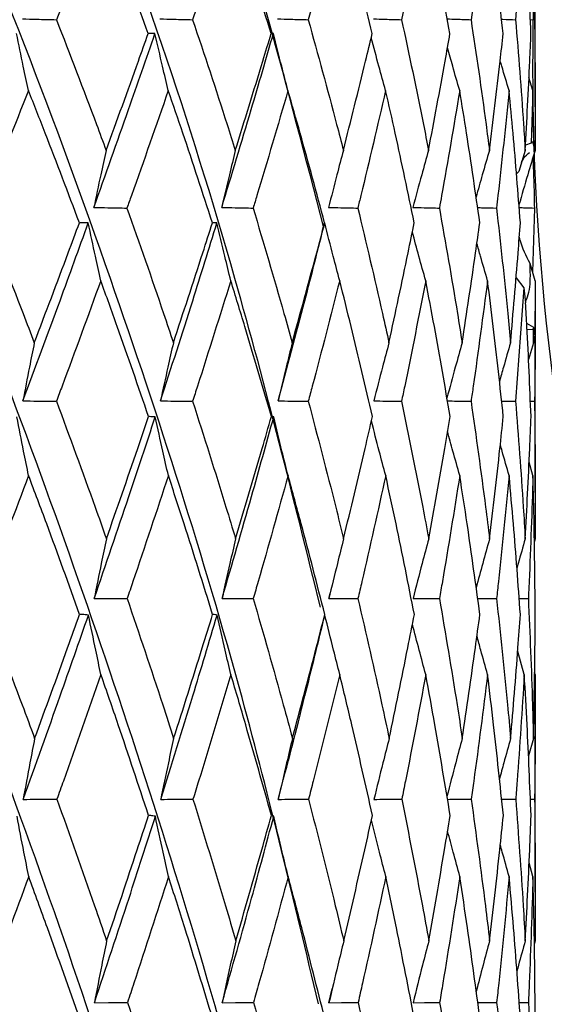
# Model space of a CAD drawing. Header units: millimetres. Extents: x 68 to 95, y 77 to 193.
# Tile 14 of 23: x 76.274 to 76.777, y 98.458 to 99.401. Entities that reach past the tile are written whole.
import ezdxf

# ---------------------------------------------------------------- set-up
doc = ezdxf.new("R2010")
doc.units = ezdxf.units.MM

msp = doc.modelspace()

# ---------------------------------------------------------------- linework, layer by layer
at = {"color": 7, "linetype": 'Continuous', "lineweight": 25}
for p, q in [((76.35156, 99.51052), (76.30913, 99.40107)), ((76.47614, 99.51052), (76.4396, 99.40107)), ((76.58049, 99.51052), (76.55042, 99.40107)), ((76.66296, 99.51052), (76.63982, 99.40107)), ((76.72225, 99.51052), (76.70641, 99.40107)), ((76.75742, 99.51052), (76.74913, 99.40107)), ((76.76791, 99.51052), (76.76732, 99.40107)), ((76.76799, 99.31765), (76.76799, 99.48316)), ((76.76322, 99.40125), (76.76732, 99.40107)), ((76.76577, 99.33311), (76.76195, 99.34574)), ((76.76577, 99.33311), (76.76407, 99.28288)), ((76.76707, 99.27862), (76.76577, 99.33311)), ((76.76407, 99.28288), (76.75855, 99.28095)), ((76.75828, 99.27582), (76.75225, 99.25578)), ((76.75225, 99.25578), (76.74987, 99.25347)), ((76.7671, 99.22059), (76.76543, 99.15935)), ((76.76791, 99.15099), (76.76296, 99.16764)), ((76.74951, 99.15378), (76.757, 99.14419)), ((76.757, 99.14419), (76.74914, 99.03553)), ((76.757, 99.14419), (76.75871, 99.12971)), ((76.76799, 98.94825), (76.76799, 99.12199)), ((76.76652, 99.10628), (76.75981, 99.11005)), ((76.75966, 99.10423), (76.76582, 99.10448)), ((76.76582, 99.10448), (76.76652, 99.10628)), ((76.76582, 99.10448), (76.76616, 99.09164)), ((76.76616, 99.09164), (76.76652, 99.10628)), ((76.76616, 99.09164), (76.76142, 99.0755)), ((76.76325, 99.03561), (76.76732, 99.03553)), ((76.76578, 98.96433), (76.76203, 98.97722)), ((76.76781, 98.9037), (76.76708, 98.90115)), ((76.57019, 98.8466), (76.57135, 98.85154)), ((76.75256, 98.84655), (76.76134, 98.84651)), ((76.56486, 98.837), (76.56486, 98.837)), ((76.75745, 98.77364), (76.75113, 98.7958)), ((76.76791, 98.77364), (76.76728, 98.77583)), ((76.76799, 98.56532), (76.76799, 98.74308)), ((76.76618, 98.7126), (76.76143, 98.69572)), ((76.76325, 98.65426), (76.76733, 98.65429)), ((76.76579, 98.58013), (76.76202, 98.59338)), ((76.76781, 98.51868), (76.76709, 98.51609)), ((76.5703, 98.45936), (76.57329, 98.47249)), ((76.75258, 98.45949), (76.76139, 98.45961))]:
    msp.add_line(p, q, dxfattribs=at)
at = {"color": 7, "linetype": 'Continuous', "lineweight": 25, "flags": 128}
for points in [[(76.33965, 99.20646), (76.33658, 99.20648), (76.33115, 99.20651)], [(76.46295, 99.20646), (76.46139, 99.20648), (76.45862, 99.20651)], [(76.56622, 99.20646), (76.56619, 99.20648), (76.56613, 99.20651)], [(76.3455, 98.45936), (76.35901, 98.45946), (76.37719, 98.45961)], [(76.46796, 98.45936), (76.48076, 98.45946), (76.498, 98.45961)], [(76.5703, 98.45936), (76.58221, 98.45946), (76.59823, 98.45961)], [(76.65093, 98.45936), (76.66174, 98.45946), (76.67629, 98.45961)], [(76.71283, 98.4594), (76.71811, 98.45946), (76.73097, 98.45961)]]:
    msp.add_lwpolyline(points, dxfattribs=at)
at = {"color": 7, "linetype": 'Continuous', "lineweight": 25}
msp.add_arc((79.05017, 99.35413), 2.28475, 172.455, 187.545, dxfattribs=at)
for points, knots in [([(76.38163, 97.92994), (76.33589, 98.06679), (76.24419, 98.34114), (76.08317, 98.74967), (75.89687, 99.17032), (75.68797, 99.58978), (75.52239, 99.86832), (75.44291, 100.00202)], [0, 0, 0, 0, 0.195137, 0.39121, 0.583638, 0.800146, 1, 1, 1, 1]), ([(76.49787, 97.92994), (76.45876, 98.06679), (76.38037, 98.34114), (76.23653, 98.74967), (76.06574, 99.17032), (75.86984, 99.58978), (75.71003, 99.86832), (75.63331, 100.00202)], [0, 0, 0, 0, 0.195137, 0.39121, 0.583638, 0.800146, 1, 1, 1, 1]), ([(76.56223, 98.05785), (76.54011, 98.15204), (76.4857, 98.38373), (76.37318, 98.74966), (76.22093, 99.17032), (76.04102, 99.58978), (75.88951, 99.86832), (75.81678, 100.00202)], [0, 0, 0, 0, 0.14302, 0.35179, 0.556678, 0.787205, 1, 1, 1, 1]), ([(76.56018, 98.45841), (76.53688, 98.5563), (76.48151, 98.7889), (76.35905, 99.17028), (76.19904, 99.58979), (76.05807, 99.86832), (75.9904, 100.00202)], [0, 0, 0, 0, 0.186759, 0.44381, 0.733029, 1, 1, 1, 1]), ([(76.5622, 98.8382), (76.53613, 98.94329), (76.47266, 99.1991), (76.34034, 99.58973), (76.21271, 99.8683), (76.15145, 100.00202)], [0, 0, 0, 0, 0.266111, 0.647733, 1, 1, 1, 1]), ([(76.56549, 99.2016), (76.53077, 99.33475), (76.46008, 99.60584), (76.35225, 99.86842), (76.29738, 100.00202)], [0, 0, 0, 0, 0.491173, 1, 1, 1, 1]), ([(76.39706, 99.38769), (76.38677, 99.41611), (76.37192, 99.45711), (76.35634, 99.49798), (76.35156, 99.51052)], [0, 0, 0, 0, 0.693078, 1, 1, 1, 1]), ([(76.51482, 99.38769), (76.50611, 99.41611), (76.49355, 99.45711), (76.48023, 99.49798), (76.47614, 99.51052)], [0, 0, 0, 0, 0.6930778, 1, 1, 1, 1]), ([(76.61173, 99.38769), (76.60475, 99.41611), (76.59468, 99.45711), (76.58382, 99.49798), (76.58049, 99.51052)], [0, 0, 0, 0, 0.6930782, 1, 1, 1, 1]), ([(76.68626, 99.38769), (76.68112, 99.41611), (76.6737, 99.45711), (76.66548, 99.49798), (76.66296, 99.51052)], [0, 0, 0, 0, 0.693078, 1, 1, 1, 1]), ([(76.73725, 99.38769), (76.73402, 99.41611), (76.72936, 99.45711), (76.72392, 99.49798), (76.72225, 99.51052)], [0, 0, 0, 0, 0.693078, 1, 1, 1, 1]), ([(76.76388, 99.38769), (76.76262, 99.41611), (76.7608, 99.45711), (76.75821, 99.49798), (76.75742, 99.51052)], [0, 0, 0, 0, 0.693078, 1, 1, 1, 1]), ([(76.27646, 99.40187), (76.28105, 99.40176), (76.29194, 99.40148), (76.30283, 99.40122), (76.30913, 99.40107)], [0, 0, 0, 0, 0.42161, 1, 1, 1, 1]), ([(76.30913, 99.40107), (76.32206, 99.36767), (76.33821, 99.32598), (76.35363, 99.28415), (76.35669, 99.27582)], [0, 0, 0, 0, 0.800963, 1, 1, 1, 1]), ([(76.40835, 99.40187), (76.41274, 99.40176), (76.42316, 99.40148), (76.43358, 99.40122), (76.4396, 99.40107)], [0, 0, 0, 0, 0.42161, 1, 1, 1, 1]), ([(76.4396, 99.40107), (76.45078, 99.36767), (76.46472, 99.32598), (76.47791, 99.28415), (76.48054, 99.27582)], [0, 0, 0, 0, 0.800961, 1, 1, 1, 1]), ([(76.52107, 99.40187), (76.52519, 99.40176), (76.53498, 99.40148), (76.54476, 99.40122), (76.55042, 99.40107)], [0, 0, 0, 0, 0.421609, 1, 1, 1, 1]), ([(76.55042, 99.40107), (76.55965, 99.36767), (76.57119, 99.32598), (76.58194, 99.28415), (76.58408, 99.27582)], [0, 0, 0, 0, 0.800962, 1, 1, 1, 1]), ([(76.61284, 99.40187), (76.61663, 99.40176), (76.62563, 99.40148), (76.63462, 99.40122), (76.63982, 99.40107)], [0, 0, 0, 0, 0.42161, 1, 1, 1, 1]), ([(76.63982, 99.40107), (76.64698, 99.36767), (76.65592, 99.32598), (76.66405, 99.28415), (76.66567, 99.27582)], [0, 0, 0, 0, 0.800962, 1, 1, 1, 1]), ([(76.68364, 99.40182), (76.68657, 99.40172), (76.69416, 99.40147), (76.70175, 99.40122), (76.70641, 99.40107)], [0, 0, 0, 0, 0.385733, 1, 1, 1, 1]), ([(76.70641, 99.40107), (76.71138, 99.36767), (76.71757, 99.32598), (76.72297, 99.28415), (76.72405, 99.27582)], [0, 0, 0, 0, 0.800962, 1, 1, 1, 1]), ([(76.73561, 99.40158), (76.73607, 99.40156), (76.74057, 99.40139), (76.74508, 99.40122), (76.74913, 99.40107)], [0, 0, 0, 0, 0.101554, 1, 1, 1, 1]), ([(76.74913, 99.40107), (76.75183, 99.36767), (76.75518, 99.32598), (76.75776, 99.28415), (76.75828, 99.27582)], [0, 0, 0, 0, 0.800961, 1, 1, 1, 1]), ([(76.76732, 99.40107), (76.76769, 99.36767), (76.76816, 99.32598), (76.76788, 99.28415), (76.76782, 99.27582)], [0, 0, 0, 0, 0.800962, 1, 1, 1, 1]), ([(76.28231, 99.33311), (76.28066, 99.34089), (76.2768, 99.35911), (76.27308, 99.37739), (76.27094, 99.38787)], [0, 0, 0, 0, 0.426911, 1, 1, 1, 1]), ([(76.34494, 99.2212), (76.35612, 99.25252), (76.37599, 99.30819), (76.39516, 99.36362), (76.40354, 99.38787)], [0, 0, 0, 0, 0.562672, 1, 1, 1, 1]), ([(76.35669, 99.27582), (76.36709, 99.30439), (76.38067, 99.34173), (76.39394, 99.37895), (76.39706, 99.38769)], [0, 0, 0, 0, 0.765244, 1, 1, 1, 1]), ([(76.40354, 99.38787), (76.40277, 99.38784), (76.40061, 99.38778), (76.39845, 99.38772), (76.39706, 99.38769)], [0, 0, 0, 0, 0.357463, 1, 1, 1, 1]), ([(76.41629, 99.33311), (76.41444, 99.34089), (76.41012, 99.35911), (76.40593, 99.37739), (76.40354, 99.38787)], [0, 0, 0, 0, 0.426911, 1, 1, 1, 1]), ([(76.46748, 99.2212), (76.477, 99.25252), (76.49393, 99.30819), (76.51001, 99.36362), (76.51704, 99.38787)], [0, 0, 0, 0, 0.562672, 1, 1, 1, 1]), ([(76.48054, 99.27582), (76.4894, 99.30439), (76.50098, 99.34173), (76.51219, 99.37895), (76.51482, 99.38769)], [0, 0, 0, 0, 0.765243, 1, 1, 1, 1]), ([(76.51704, 99.38787), (76.51678, 99.38784), (76.51604, 99.38778), (76.51529, 99.38772), (76.51482, 99.38769)], [0, 0, 0, 0, 0.3574689, 1, 1, 1, 1]), ([(76.53098, 99.33311), (76.52896, 99.34089), (76.52423, 99.35911), (76.51966, 99.37739), (76.51704, 99.38787)], [0, 0, 0, 0, 0.42691, 1, 1, 1, 1]), ([(76.58408, 99.27582), (76.59127, 99.30439), (76.60066, 99.34173), (76.60962, 99.37895), (76.61173, 99.38769)], [0, 0, 0, 0, 0.765244, 1, 1, 1, 1]), ([(76.62457, 99.33311), (76.62241, 99.34089), (76.61773, 99.35775), (76.61321, 99.37465), (76.61078, 99.38376)], [0, 0, 0, 0, 0.461497, 1, 1, 1, 1]), ([(76.66567, 99.27582), (76.67108, 99.30439), (76.67815, 99.34173), (76.68472, 99.37895), (76.68626, 99.38769)], [0, 0, 0, 0, 0.765245, 1, 1, 1, 1]), ([(76.72405, 99.27582), (76.72759, 99.30439), (76.73221, 99.34173), (76.73629, 99.37895), (76.73725, 99.38769)], [0, 0, 0, 0, 0.765244, 1, 1, 1, 1]), ([(76.75828, 99.27582), (76.75989, 99.30439), (76.76199, 99.34173), (76.76352, 99.37895), (76.76388, 99.38769)], [0, 0, 0, 0, 0.765245, 1, 1, 1, 1]), ([(76.69558, 99.33311), (76.69331, 99.34089), (76.68934, 99.35453), (76.6855, 99.3682), (76.68385, 99.37408)], [0, 0, 0, 0, 0.570411, 1, 1, 1, 1]), ([(76.7429, 99.33311), (76.74055, 99.34089), (76.73768, 99.35043), (76.73489, 99.36001), (76.73438, 99.36178)], [0, 0, 0, 0, 0.814645, 1, 1, 1, 1]), ([(76.28231, 99.33311), (76.26894, 99.29964), (76.25399, 99.26216), (76.23877, 99.22459), (76.23715, 99.22059)], [0, 0, 0, 0, 0.893387, 1, 1, 1, 1]), ([(76.33115, 99.20651), (76.32034, 99.2351), (76.30437, 99.27736), (76.2877, 99.31949), (76.28231, 99.33311)], [0, 0, 0, 0, 0.676587, 1, 1, 1, 1]), ([(76.41629, 99.33311), (76.40461, 99.29964), (76.39153, 99.26216), (76.37813, 99.22459), (76.3767, 99.22059)], [0, 0, 0, 0, 0.893387, 1, 1, 1, 1]), ([(76.45862, 99.20651), (76.44929, 99.2351), (76.43551, 99.27736), (76.42099, 99.31949), (76.41629, 99.33311)], [0, 0, 0, 0, 0.676586, 1, 1, 1, 1]), ([(76.53098, 99.33311), (76.52116, 99.29964), (76.51018, 99.26216), (76.49879, 99.22459), (76.49758, 99.22059)], [0, 0, 0, 0, 0.893388, 1, 1, 1, 1]), ([(76.56613, 99.20651), (76.55843, 99.2351), (76.54706, 99.27736), (76.53491, 99.31949), (76.53098, 99.33311)], [0, 0, 0, 0, 0.676587, 1, 1, 1, 1]), ([(76.62457, 99.33311), (76.61677, 99.29964), (76.60805, 99.26216), (76.59887, 99.22459), (76.59789, 99.22059)], [0, 0, 0, 0, 0.893386, 1, 1, 1, 1]), ([(76.65199, 99.20651), (76.64604, 99.2351), (76.63725, 99.27736), (76.62767, 99.31949), (76.62457, 99.33311)], [0, 0, 0, 0, 0.676586, 1, 1, 1, 1]), ([(76.69558, 99.33311), (76.68993, 99.29964), (76.6836, 99.26216), (76.67677, 99.22459), (76.67604, 99.22059)], [0, 0, 0, 0, 0.893388, 1, 1, 1, 1]), ([(76.71484, 99.20651), (76.71073, 99.2351), (76.70466, 99.27736), (76.6978, 99.31949), (76.69558, 99.33311)], [0, 0, 0, 0, 0.676587, 1, 1, 1, 1]), ([(76.7429, 99.33311), (76.73948, 99.29964), (76.73565, 99.26216), (76.73127, 99.22459), (76.73081, 99.22059)], [0, 0, 0, 0, 0.893388, 1, 1, 1, 1]), ([(76.75369, 99.20651), (76.75149, 99.2351), (76.74824, 99.27736), (76.7442, 99.31949), (76.7429, 99.33311)], [0, 0, 0, 0, 0.676586, 1, 1, 1, 1]), ([(76.76707, 99.27862), (76.76644, 99.28168), (76.76565, 99.28549), (76.76433, 99.28332), (76.76407, 99.28288)], [0, 0, 0, 0, 0.80115, 1, 1, 1, 1]), ([(76.35669, 99.27582), (76.35498, 99.26804), (76.35096, 99.24987), (76.34713, 99.23163), (76.34494, 99.2212)], [0, 0, 0, 0, 0.428087, 1, 1, 1, 1]), ([(76.48054, 99.27582), (76.47863, 99.26804), (76.47417, 99.24987), (76.46991, 99.23163), (76.46748, 99.2212)], [0, 0, 0, 0, 0.428087, 1, 1, 1, 1]), ([(76.58408, 99.27582), (76.582, 99.26804), (76.57717, 99.24987), (76.57255, 99.23163), (76.56991, 99.2212)], [0, 0, 0, 0, 0.428088, 1, 1, 1, 1]), ([(76.66567, 99.27582), (76.66348, 99.26804), (76.65834, 99.24987), (76.65343, 99.23163), (76.65063, 99.2212)], [0, 0, 0, 0, 0.428087, 1, 1, 1, 1]), ([(76.72405, 99.27582), (76.72175, 99.26804), (76.71737, 99.2532), (76.71318, 99.23829), (76.71119, 99.23119)], [0, 0, 0, 0, 0.52384, 1, 1, 1, 1]), ([(76.76782, 99.27582), (76.76545, 99.26804), (76.76015, 99.25068), (76.75509, 99.23325), (76.7523, 99.22363)], [0, 0, 0, 0, 0.448009, 1, 1, 1, 1]), ([(76.75473, 99.26403), (76.7554, 99.26547), (76.75748, 99.26997), (76.7605, 99.27236), (76.76255, 99.27399)], [0, 0, 0, 0, 0.318599, 1, 1, 1, 1]), ([(76.76577, 99.26904), (76.76618, 99.2569), (76.76673, 99.24077), (76.76703, 99.22459), (76.7671, 99.22059)], [0, 0, 0, 0, 0.752372, 1, 1, 1, 1]), ([(76.23715, 99.22059), (76.2506, 99.18698), (76.2678, 99.14405), (76.28433, 99.101), (76.28792, 99.09164)], [0, 0, 0, 0, 0.782572, 1, 1, 1, 1]), ([(76.34494, 99.2212), (76.34945, 99.22111), (76.36003, 99.2209), (76.37061, 99.2207), (76.3767, 99.22059)], [0, 0, 0, 0, 0.425275, 1, 1, 1, 1]), ([(76.3767, 99.22059), (76.38853, 99.18698), (76.40365, 99.14405), (76.41805, 99.101), (76.42118, 99.09164)], [0, 0, 0, 0, 0.782571, 1, 1, 1, 1]), ([(76.46748, 99.2212), (76.47174, 99.22111), (76.48178, 99.2209), (76.49181, 99.2207), (76.49758, 99.22059)], [0, 0, 0, 0, 0.425273, 1, 1, 1, 1]), ([(76.49758, 99.22059), (76.5076, 99.18698), (76.5204, 99.14405), (76.53245, 99.101), (76.53508, 99.09164)], [0, 0, 0, 0, 0.782571, 1, 1, 1, 1]), ([(76.56991, 99.2212), (76.57387, 99.22111), (76.5832, 99.2209), (76.59253, 99.2207), (76.59789, 99.22059)], [0, 0, 0, 0, 0.425276, 1, 1, 1, 1]), ([(76.59789, 99.22059), (76.60594, 99.18698), (76.61622, 99.14405), (76.62573, 99.101), (76.6278, 99.09164)], [0, 0, 0, 0, 0.782572, 1, 1, 1, 1]), ([(76.65063, 99.2212), (76.65423, 99.22111), (76.6627, 99.2209), (76.67117, 99.2207), (76.67604, 99.22059)], [0, 0, 0, 0, 0.425278, 1, 1, 1, 1]), ([(76.67604, 99.22059), (76.68199, 99.18698), (76.6896, 99.14405), (76.69642, 99.101), (76.6979, 99.09164)], [0, 0, 0, 0, 0.782571, 1, 1, 1, 1]), ([(76.71268, 99.22108), (76.71442, 99.22103), (76.72046, 99.22086), (76.72651, 99.2207), (76.73081, 99.22059)], [0, 0, 0, 0, 0.288008, 1, 1, 1, 1]), ([(76.73081, 99.22059), (76.73457, 99.18698), (76.73937, 99.14405), (76.74339, 99.101), (76.74426, 99.09164)], [0, 0, 0, 0, 0.782572, 1, 1, 1, 1]), ([(76.7525, 99.22116), (76.75439, 99.22109), (76.75926, 99.22088), (76.76413, 99.2207), (76.7671, 99.22059)], [0, 0, 0, 0, 0.389364, 1, 1, 1, 1]), ([(76.27698, 99.03589), (76.28891, 99.0679), (76.31012, 99.12486), (76.33066, 99.18161), (76.33965, 99.20646)], [0, 0, 0, 0, 0.562121, 1, 1, 1, 1]), ([(76.28792, 99.09164), (76.29882, 99.12037), (76.31336, 99.1587), (76.32758, 99.19693), (76.33115, 99.20651)], [0, 0, 0, 0, 0.7495, 1, 1, 1, 1]), ([(76.35163, 99.15099), (76.34991, 99.15878), (76.34585, 99.17725), (76.34192, 99.19576), (76.33965, 99.20646)], [0, 0, 0, 0, 0.422103, 1, 1, 1, 1]), ([(76.40884, 99.03589), (76.4192, 99.0679), (76.43763, 99.12486), (76.45524, 99.18161), (76.46295, 99.20646)], [0, 0, 0, 0, 0.562121, 1, 1, 1, 1]), ([(76.42118, 99.09164), (76.43065, 99.12037), (76.44329, 99.1587), (76.45555, 99.19693), (76.45862, 99.20651)], [0, 0, 0, 0, 0.749501, 1, 1, 1, 1]), ([(76.47621, 99.15099), (76.47431, 99.15878), (76.46981, 99.17725), (76.46546, 99.19576), (76.46295, 99.20646)], [0, 0, 0, 0, 0.422103, 1, 1, 1, 1]), ([(76.52153, 99.03589), (76.53016, 99.0679), (76.54552, 99.12486), (76.55991, 99.18161), (76.56622, 99.20646)], [0, 0, 0, 0, 0.5621212, 1, 1, 1, 1]), ([(76.53508, 99.09164), (76.54297, 99.12037), (76.5535, 99.1587), (76.5636, 99.19693), (76.56613, 99.20651)], [0, 0, 0, 0, 0.7495, 1, 1, 1, 1]), ([(76.58054, 99.15099), (76.57849, 99.15878), (76.57363, 99.17725), (76.56893, 99.19576), (76.56622, 99.20646)], [0, 0, 0, 0, 0.422103, 1, 1, 1, 1]), ([(76.6278, 99.09164), (76.634, 99.12037), (76.64226, 99.1587), (76.65004, 99.19693), (76.65199, 99.20651)], [0, 0, 0, 0, 0.7495, 1, 1, 1, 1]), ([(76.6979, 99.09164), (76.7023, 99.12037), (76.70816, 99.1587), (76.7135, 99.19693), (76.71484, 99.20651)], [0, 0, 0, 0, 0.749501, 1, 1, 1, 1]), ([(76.74426, 99.09164), (76.74679, 99.12037), (76.75017, 99.1587), (76.75298, 99.19693), (76.75369, 99.20651)], [0, 0, 0, 0, 0.749501, 1, 1, 1, 1]), ([(76.663, 99.15099), (76.66083, 99.15878), (76.65648, 99.17434), (76.65229, 99.18995), (76.6502, 99.19774)], [0, 0, 0, 0, 0.500819, 1, 1, 1, 1]), ([(76.76296, 99.16764), (76.75926, 99.17477), (76.75507, 99.18286), (76.75293, 99.19194), (76.75268, 99.19302)], [0, 0, 0, 0, 0.881161, 1, 1, 1, 1]), ([(76.72227, 99.15099), (76.72001, 99.15878), (76.71655, 99.17068), (76.71321, 99.18261), (76.71206, 99.18673)], [0, 0, 0, 0, 0.654884, 1, 1, 1, 1]), ([(76.75852, 99.13129), (76.75894, 99.13204), (76.76194, 99.13741), (76.76365, 99.15017), (76.76315, 99.16287), (76.76296, 99.16764)], [0, 0, 0, 0, 0.092137, 0.658443, 1, 1, 1, 1]), ([(76.35163, 99.15099), (76.33933, 99.11732), (76.32528, 99.07887), (76.31093, 99.04033), (76.30914, 99.03553)], [0, 0, 0, 0, 0.87561, 1, 1, 1, 1]), ([(76.39743, 99.02087), (76.38754, 99.04962), (76.3726, 99.09304), (76.35693, 99.13635), (76.35163, 99.15099)], [0, 0, 0, 0, 0.661938, 1, 1, 1, 1]), ([(76.47621, 99.15099), (76.46565, 99.11732), (76.45359, 99.07887), (76.44116, 99.04033), (76.43962, 99.03553)], [0, 0, 0, 0, 0.87561, 1, 1, 1, 1]), ([(76.51513, 99.02087), (76.50677, 99.04962), (76.49413, 99.09304), (76.48073, 99.13635), (76.47621, 99.15099)], [0, 0, 0, 0, 0.661938, 1, 1, 1, 1]), ([(76.58054, 99.15099), (76.5719, 99.11732), (76.56202, 99.07887), (76.55171, 99.04033), (76.55043, 99.03553)], [0, 0, 0, 0, 0.87561, 1, 1, 1, 1]), ([(76.61198, 99.02087), (76.60527, 99.04962), (76.59515, 99.09304), (76.58423, 99.13635), (76.58054, 99.15099)], [0, 0, 0, 0, 0.661938, 1, 1, 1, 1]), ([(76.663, 99.15099), (76.6564, 99.11732), (76.64886, 99.07887), (76.64083, 99.04033), (76.63983, 99.03553)], [0, 0, 0, 0, 0.8756099, 1, 1, 1, 1]), ([(76.68645, 99.02087), (76.68151, 99.04962), (76.67405, 99.09304), (76.66579, 99.13635), (76.663, 99.15099)], [0, 0, 0, 0, 0.661937, 1, 1, 1, 1]), ([(76.72227, 99.15099), (76.71782, 99.11732), (76.71273, 99.07887), (76.70712, 99.04033), (76.70642, 99.03553)], [0, 0, 0, 0, 0.87561, 1, 1, 1, 1]), ([(76.73736, 99.02087), (76.73427, 99.04962), (76.72959, 99.09304), (76.72412, 99.13635), (76.72227, 99.15099)], [0, 0, 0, 0, 0.661938, 1, 1, 1, 1]), ([(76.76791, 99.15099), (76.76793, 99.11732), (76.76796, 99.07887), (76.76739, 99.04033), (76.76732, 99.03553)], [0, 0, 0, 0, 0.875609, 1, 1, 1, 1]), ([(76.76392, 99.02087), (76.76272, 99.04962), (76.7612, 99.08593), (76.75914, 99.12216), (76.75871, 99.12971)], [0, 0, 0, 0, 0.791589, 1, 1, 1, 1]), ([(76.28792, 99.09164), (76.28635, 99.08385), (76.28262, 99.0653), (76.27905, 99.04668), (76.27698, 99.03589)], [0, 0, 0, 0, 0.420311, 1, 1, 1, 1]), ([(76.42118, 99.09164), (76.41941, 99.08385), (76.4152, 99.0653), (76.41117, 99.04668), (76.40884, 99.03589)], [0, 0, 0, 0, 0.420312, 1, 1, 1, 1]), ([(76.53508, 99.09164), (76.53313, 99.08385), (76.52851, 99.0653), (76.52409, 99.04668), (76.52153, 99.03589)], [0, 0, 0, 0, 0.420312, 1, 1, 1, 1]), ([(76.6278, 99.09164), (76.62572, 99.08385), (76.62076, 99.0653), (76.61601, 99.04668), (76.61326, 99.03589)], [0, 0, 0, 0, 0.420312, 1, 1, 1, 1]), ([(76.6979, 99.09164), (76.69571, 99.08385), (76.69074, 99.06619), (76.68598, 99.04848), (76.68333, 99.03858)], [0, 0, 0, 0, 0.441629, 1, 1, 1, 1]), ([(76.74426, 99.09164), (76.74199, 99.08385), (76.73837, 99.07144), (76.73491, 99.05899), (76.73362, 99.05437)], [0, 0, 0, 0, 0.628333, 1, 1, 1, 1]), ([(76.27698, 99.03589), (76.28157, 99.03583), (76.29229, 99.03571), (76.30301, 99.03559), (76.30914, 99.03553)], [0, 0, 0, 0, 0.428268, 1, 1, 1, 1]), ([(76.30914, 99.03553), (76.32161, 99.00177), (76.33784, 98.95786), (76.3534, 98.91387), (76.35699, 98.9037)], [0, 0, 0, 0, 0.768738, 1, 1, 1, 1]), ([(76.40884, 99.03589), (76.41323, 99.03583), (76.42349, 99.03571), (76.43375, 99.03559), (76.43962, 99.03553)], [0, 0, 0, 0, 0.42827, 1, 1, 1, 1]), ([(76.43962, 99.03553), (76.45039, 99.00177), (76.46441, 98.95786), (76.47772, 98.91387), (76.48079, 98.9037)], [0, 0, 0, 0, 0.768738, 1, 1, 1, 1]), ([(76.52153, 99.03589), (76.52565, 99.03583), (76.53529, 99.03571), (76.54492, 99.03559), (76.55043, 99.03553)], [0, 0, 0, 0, 0.428272, 1, 1, 1, 1]), ([(76.55043, 99.03553), (76.55934, 99.00177), (76.57093, 98.95786), (76.58177, 98.91387), (76.58428, 98.9037)], [0, 0, 0, 0, 0.768738, 1, 1, 1, 1]), ([(76.61326, 99.03589), (76.61706, 99.03583), (76.62591, 99.03571), (76.63477, 99.03559), (76.63983, 99.03553)], [0, 0, 0, 0, 0.4282708, 1, 1, 1, 1]), ([(76.63983, 99.03553), (76.64674, 99.00177), (76.65572, 98.95786), (76.66393, 98.91387), (76.66583, 98.9037)], [0, 0, 0, 0, 0.768737, 1, 1, 1, 1]), ([(76.68381, 99.03587), (76.68681, 99.03582), (76.69434, 99.0357), (76.70188, 99.03559), (76.70642, 99.03553)], [0, 0, 0, 0, 0.397794, 1, 1, 1, 1]), ([(76.70642, 99.03553), (76.71121, 99.00177), (76.71744, 98.95786), (76.72289, 98.91387), (76.72415, 98.9037)], [0, 0, 0, 0, 0.768738, 1, 1, 1, 1]), ([(76.7357, 99.03576), (76.73623, 99.03575), (76.74071, 99.03566), (76.74519, 99.03559), (76.74914, 99.03553)], [0, 0, 0, 0, 0.119811, 1, 1, 1, 1]), ([(76.74914, 99.03553), (76.75174, 99.00177), (76.75512, 98.95786), (76.75772, 98.91387), (76.75833, 98.9037)], [0, 0, 0, 0, 0.768738, 1, 1, 1, 1]), ([(76.76732, 99.03553), (76.76768, 99.00177), (76.76816, 98.95786), (76.76788, 98.91387), (76.76781, 98.9037)], [0, 0, 0, 0, 0.768738, 1, 1, 1, 1]), ([(76.28242, 98.96433), (76.28084, 98.97213), (76.27703, 98.99084), (76.27336, 99.0096), (76.27122, 99.02053)], [0, 0, 0, 0, 0.417125, 1, 1, 1, 1]), ([(76.34531, 98.8466), (76.35648, 98.8792), (76.37637, 98.93725), (76.39545, 98.99515), (76.40382, 99.02053)], [0, 0, 0, 0, 0.561569, 1, 1, 1, 1]), ([(76.35699, 98.9037), (76.36705, 98.93253), (76.38069, 98.97162), (76.39396, 99.01064), (76.39743, 99.02087)], [0, 0, 0, 0, 0.7378, 1, 1, 1, 1]), ([(76.40382, 99.02053), (76.40305, 99.02058), (76.40092, 99.02069), (76.39879, 99.0208), (76.39743, 99.02087)], [0, 0, 0, 0, 0.362582, 1, 1, 1, 1]), ([(76.41639, 98.96433), (76.41461, 98.97213), (76.41034, 98.99084), (76.40622, 99.0096), (76.40382, 99.02053)], [0, 0, 0, 0, 0.417126, 1, 1, 1, 1]), ([(76.4678, 98.8466), (76.47733, 98.8792), (76.49428, 98.93725), (76.5103, 98.99515), (76.51733, 99.02053)], [0, 0, 0, 0, 0.561569, 1, 1, 1, 1]), ([(76.48079, 98.9037), (76.48937, 98.93253), (76.501, 98.97162), (76.5122, 99.01064), (76.51513, 99.02087)], [0, 0, 0, 0, 0.7378, 1, 1, 1, 1]), ([(76.51733, 99.02053), (76.51706, 99.02058), (76.51633, 99.02069), (76.5156, 99.0208), (76.51513, 99.02087)], [0, 0, 0, 0, 0.362584, 1, 1, 1, 1]), ([(76.53107, 98.96433), (76.52912, 98.97213), (76.52446, 98.99084), (76.51995, 99.0096), (76.51733, 99.02053)], [0, 0, 0, 0, 0.417126, 1, 1, 1, 1]), ([(76.58428, 98.9037), (76.59124, 98.93253), (76.60068, 98.97162), (76.60963, 99.01064), (76.61198, 99.02087)], [0, 0, 0, 0, 0.7378, 1, 1, 1, 1]), ([(76.62464, 98.96433), (76.62256, 98.97213), (76.61792, 98.98951), (76.61345, 99.00694), (76.61098, 99.01655)], [0, 0, 0, 0, 0.448952, 1, 1, 1, 1]), ([(76.66583, 98.9037), (76.67106, 98.93253), (76.67816, 98.97162), (76.68472, 99.01064), (76.68645, 99.02087)], [0, 0, 0, 0, 0.7378008, 1, 1, 1, 1]), ([(76.72415, 98.9037), (76.72757, 98.93253), (76.73221, 98.97162), (76.73629, 99.01064), (76.73736, 99.02087)], [0, 0, 0, 0, 0.7378, 1, 1, 1, 1]), ([(76.75833, 98.9037), (76.75988, 98.93253), (76.762, 98.97162), (76.76352, 99.01064), (76.76392, 99.02087)], [0, 0, 0, 0, 0.7378001, 1, 1, 1, 1]), ([(76.69563, 98.96433), (76.69344, 98.97213), (76.68951, 98.98618), (76.68571, 99.00028), (76.68402, 99.00655)], [0, 0, 0, 0, 0.5551199, 1, 1, 1, 1]), ([(76.74293, 98.96433), (76.74067, 98.97213), (76.73782, 98.98196), (76.73507, 98.99182), (76.7345, 98.99385)], [0, 0, 0, 0, 0.7934212, 1, 1, 1, 1]), ([(76.28242, 98.96433), (76.26957, 98.93048), (76.25466, 98.89124), (76.23945, 98.85192), (76.23736, 98.84651)], [0, 0, 0, 0, 0.8623794, 1, 1, 1, 1]), ([(76.33137, 98.83138), (76.32094, 98.86026), (76.30493, 98.90462), (76.28824, 98.94888), (76.28242, 98.96433)], [0, 0, 0, 0, 0.651038, 1, 1, 1, 1]), ([(76.41639, 98.96433), (76.40515, 98.93048), (76.39212, 98.89124), (76.37873, 98.85192), (76.37688, 98.84651)], [0, 0, 0, 0, 0.862379, 1, 1, 1, 1]), ([(76.45881, 98.83138), (76.44981, 98.86026), (76.43599, 98.90462), (76.42146, 98.94888), (76.41639, 98.96433)], [0, 0, 0, 0, 0.651038, 1, 1, 1, 1]), ([(76.53107, 98.96433), (76.52162, 98.93048), (76.51067, 98.89124), (76.4993, 98.85192), (76.49774, 98.84651)], [0, 0, 0, 0, 0.8623791, 1, 1, 1, 1]), ([(76.56629, 98.83138), (76.55886, 98.86026), (76.54746, 98.90462), (76.53531, 98.94888), (76.53107, 98.96433)], [0, 0, 0, 0, 0.651038, 1, 1, 1, 1]), ([(76.62464, 98.96433), (76.61714, 98.93048), (76.60845, 98.89124), (76.59928, 98.85192), (76.59802, 98.84651)], [0, 0, 0, 0, 0.86238, 1, 1, 1, 1]), ([(76.65211, 98.83138), (76.64637, 98.86026), (76.63756, 98.90462), (76.62798, 98.94888), (76.62464, 98.96433)], [0, 0, 0, 0, 0.651037, 1, 1, 1, 1]), ([(76.69563, 98.96433), (76.6902, 98.93048), (76.6839, 98.89124), (76.67708, 98.85192), (76.67614, 98.84651)], [0, 0, 0, 0, 0.862379, 1, 1, 1, 1]), ([(76.71492, 98.83138), (76.71096, 98.86026), (76.70488, 98.90462), (76.69802, 98.94888), (76.69563, 98.96433)], [0, 0, 0, 0, 0.6510373, 1, 1, 1, 1]), ([(76.74293, 98.96433), (76.73964, 98.93048), (76.73583, 98.89124), (76.73147, 98.85192), (76.73087, 98.84651)], [0, 0, 0, 0, 0.862378, 1, 1, 1, 1]), ([(76.75373, 98.83138), (76.75161, 98.86026), (76.74836, 98.90462), (76.74433, 98.94888), (76.74293, 98.96433)], [0, 0, 0, 0, 0.651038, 1, 1, 1, 1]), ([(76.76578, 98.96433), (76.76469, 98.93048), (76.76344, 98.89124), (76.7616, 98.85192), (76.76134, 98.84651)], [0, 0, 0, 0, 0.862378, 1, 1, 1, 1]), ([(76.76792, 98.83138), (76.76768, 98.86026), (76.76731, 98.90462), (76.76618, 98.94888), (76.76578, 98.96433)], [0, 0, 0, 0, 0.651038, 1, 1, 1, 1]), ([(76.35699, 98.9037), (76.35535, 98.89589), (76.35137, 98.87689), (76.34755, 98.85783), (76.34531, 98.8466)], [0, 0, 0, 0, 0.411151, 1, 1, 1, 1]), ([(76.48079, 98.9037), (76.47897, 98.89589), (76.47454, 98.87689), (76.4703, 98.85783), (76.4678, 98.8466)], [0, 0, 0, 0, 0.411151, 1, 1, 1, 1]), ([(76.58428, 98.9037), (76.58231, 98.89589), (76.5775, 98.87689), (76.5729, 98.85783), (76.57019, 98.8466)], [0, 0, 0, 0, 0.4111519, 1, 1, 1, 1]), ([(76.66583, 98.9037), (76.66373, 98.89589), (76.65863, 98.87689), (76.65374, 98.85783), (76.65086, 98.8466)], [0, 0, 0, 0, 0.411151, 1, 1, 1, 1]), ([(76.72415, 98.9037), (76.72196, 98.89589), (76.71759, 98.88032), (76.71341, 98.86469), (76.71132, 98.85691)], [0, 0, 0, 0, 0.5016043, 1, 1, 1, 1]), ([(76.75833, 98.9037), (76.75607, 98.89589), (76.75335, 98.88651), (76.75076, 98.8771), (76.75032, 98.87553)], [0, 0, 0, 0, 0.832538, 1, 1, 1, 1]), ([(76.23736, 98.84651), (76.25043, 98.81264), (76.26764, 98.76803), (76.28422, 98.72335), (76.28821, 98.7126)], [0, 0, 0, 0, 0.759453, 1, 1, 1, 1]), ([(76.34531, 98.8466), (76.34981, 98.84659), (76.36034, 98.84655), (76.37086, 98.84653), (76.37688, 98.84651)], [0, 0, 0, 0, 0.4277749, 1, 1, 1, 1]), ([(76.37688, 98.84651), (76.38837, 98.81264), (76.40351, 98.76803), (76.41796, 98.72335), (76.42144, 98.7126)], [0, 0, 0, 0, 0.759453, 1, 1, 1, 1]), ([(76.4678, 98.8466), (76.47207, 98.84659), (76.48205, 98.84655), (76.49203, 98.84653), (76.49774, 98.84651)], [0, 0, 0, 0, 0.427776, 1, 1, 1, 1]), ([(76.49774, 98.84651), (76.50747, 98.81264), (76.52028, 98.76803), (76.53238, 98.72335), (76.53529, 98.7126)], [0, 0, 0, 0, 0.759453, 1, 1, 1, 1]), ([(76.57019, 98.8466), (76.57416, 98.84659), (76.58344, 98.84655), (76.59271, 98.84653), (76.59802, 98.84651)], [0, 0, 0, 0, 0.427775, 1, 1, 1, 1]), ([(76.59802, 98.84651), (76.60583, 98.81264), (76.61613, 98.76803), (76.62567, 98.72335), (76.62797, 98.7126)], [0, 0, 0, 0, 0.7594534, 1, 1, 1, 1]), ([(76.65086, 98.8466), (76.65447, 98.84659), (76.66289, 98.84655), (76.67132, 98.84653), (76.67614, 98.84651)], [0, 0, 0, 0, 0.427776, 1, 1, 1, 1]), ([(76.67614, 98.84651), (76.68192, 98.81264), (76.68953, 98.76803), (76.69637, 98.72335), (76.69802, 98.7126)], [0, 0, 0, 0, 0.7594533, 1, 1, 1, 1]), ([(76.71278, 98.84658), (76.71455, 98.84658), (76.72058, 98.84655), (76.72661, 98.84653), (76.73087, 98.84651)], [0, 0, 0, 0, 0.293771, 1, 1, 1, 1]), ([(76.73087, 98.84651), (76.73452, 98.81264), (76.73933, 98.76803), (76.74336, 98.72335), (76.74433, 98.7126)], [0, 0, 0, 0, 0.7594541, 1, 1, 1, 1]), ([(76.76134, 98.84651), (76.76281, 98.81264), (76.76474, 98.76803), (76.7659, 98.72335), (76.76618, 98.7126)], [0, 0, 0, 0, 0.759453, 1, 1, 1, 1]), ([(76.27721, 98.65416), (76.28913, 98.68722), (76.31037, 98.74614), (76.33084, 98.80495), (76.33984, 98.83076)], [0, 0, 0, 0, 0.560983, 1, 1, 1, 1]), ([(76.28821, 98.7126), (76.29882, 98.74153), (76.31335, 98.78115), (76.32754, 98.82071), (76.33137, 98.83138)], [0, 0, 0, 0, 0.730245, 1, 1, 1, 1]), ([(76.33984, 98.83076), (76.33881, 98.83084), (76.33599, 98.83106), (76.33317, 98.83126), (76.33137, 98.83138)], [0, 0, 0, 0, 0.361748, 1, 1, 1, 1]), ([(76.35177, 98.77364), (76.3501, 98.78145), (76.34605, 98.80046), (76.34214, 98.81953), (76.33984, 98.83076)], [0, 0, 0, 0, 0.410952, 1, 1, 1, 1]), ([(76.40903, 98.65416), (76.41938, 98.68722), (76.43784, 98.74614), (76.45541, 98.80495), (76.46312, 98.83076)], [0, 0, 0, 0, 0.560983, 1, 1, 1, 1]), ([(76.42144, 98.7126), (76.43066, 98.74153), (76.44329, 98.78115), (76.45551, 98.82071), (76.45881, 98.83138)], [0, 0, 0, 0, 0.7302449, 1, 1, 1, 1]), ([(76.46312, 98.83076), (76.4626, 98.83084), (76.46116, 98.83106), (76.45973, 98.83126), (76.45881, 98.83138)], [0, 0, 0, 0, 0.361748, 1, 1, 1, 1]), ([(76.47633, 98.77364), (76.47448, 98.78145), (76.47, 98.80046), (76.46567, 98.81953), (76.46312, 98.83076)], [0, 0, 0, 0, 0.410952, 1, 1, 1, 1]), ([(76.52167, 98.65416), (76.5303, 98.68722), (76.54568, 98.74614), (76.56006, 98.80495), (76.56638, 98.83076)], [0, 0, 0, 0, 0.560983, 1, 1, 1, 1]), ([(76.53529, 98.7126), (76.54297, 98.74153), (76.5535, 98.78115), (76.56357, 98.82071), (76.56629, 98.83138)], [0, 0, 0, 0, 0.730245, 1, 1, 1, 1]), ([(76.56638, 98.83076), (76.56636, 98.83084), (76.56634, 98.83106), (76.56631, 98.83126), (76.56629, 98.83138)], [0, 0, 0, 0, 0.36175, 1, 1, 1, 1]), ([(76.58064, 98.77364), (76.57865, 98.78145), (76.5738, 98.80046), (76.56913, 98.81953), (76.56638, 98.83076)], [0, 0, 0, 0, 0.410951, 1, 1, 1, 1]), ([(76.62797, 98.7126), (76.634, 98.74153), (76.64226, 98.78115), (76.65002, 98.82071), (76.65211, 98.83138)], [0, 0, 0, 0, 0.730245, 1, 1, 1, 1]), ([(76.69802, 98.7126), (76.7023, 98.74153), (76.70816, 98.78115), (76.71348, 98.82071), (76.71492, 98.83138)], [0, 0, 0, 0, 0.7302457, 1, 1, 1, 1]), ([(76.74433, 98.7126), (76.7468, 98.74153), (76.75017, 98.78115), (76.75297, 98.82071), (76.75373, 98.83138)], [0, 0, 0, 0, 0.730245, 1, 1, 1, 1]), ([(76.76618, 98.7126), (76.76679, 98.74153), (76.76762, 98.78115), (76.76786, 98.82071), (76.76792, 98.83138)], [0, 0, 0, 0, 0.730246, 1, 1, 1, 1]), ([(76.66308, 98.77364), (76.66096, 98.78145), (76.65661, 98.79755), (76.65242, 98.8137), (76.65026, 98.82201)], [0, 0, 0, 0, 0.485271, 1, 1, 1, 1]), ([(76.72232, 98.77364), (76.72012, 98.78145), (76.71666, 98.79376), (76.71332, 98.8061), (76.7121, 98.81061)], [0, 0, 0, 0, 0.634669, 1, 1, 1, 1]), ([(76.35177, 98.77364), (76.33986, 98.73968), (76.32592, 98.69991), (76.31162, 98.6601), (76.30954, 98.65429)], [0, 0, 0, 0, 0.854121, 1, 1, 1, 1]), ([(76.39747, 98.63884), (76.38785, 98.6678), (76.37291, 98.71276), (76.35732, 98.75766), (76.35177, 98.77364)], [0, 0, 0, 0, 0.644109, 1, 1, 1, 1]), ([(76.47633, 98.77364), (76.46611, 98.73968), (76.45414, 98.69991), (76.44176, 98.6601), (76.43996, 98.65429)], [0, 0, 0, 0, 0.8541204, 1, 1, 1, 1]), ([(76.51516, 98.63884), (76.50703, 98.6678), (76.4944, 98.71276), (76.48107, 98.75766), (76.47633, 98.77364)], [0, 0, 0, 0, 0.644109, 1, 1, 1, 1]), ([(76.58064, 98.77364), (76.57227, 98.73968), (76.56247, 98.69991), (76.55221, 98.6601), (76.55071, 98.65429)], [0, 0, 0, 0, 0.854121, 1, 1, 1, 1]), ([(76.612, 98.63884), (76.60548, 98.6678), (76.59536, 98.71276), (76.58451, 98.75766), (76.58064, 98.77364)], [0, 0, 0, 0, 0.644109, 1, 1, 1, 1]), ([(76.66308, 98.77364), (76.65669, 98.73968), (76.64921, 98.69991), (76.64122, 98.6601), (76.64005, 98.65429)], [0, 0, 0, 0, 0.854121, 1, 1, 1, 1]), ([(76.68647, 98.63884), (76.68166, 98.6678), (76.67421, 98.71276), (76.666, 98.75766), (76.66308, 98.77364)], [0, 0, 0, 0, 0.644109, 1, 1, 1, 1]), ([(76.72232, 98.77364), (76.71802, 98.73968), (76.71297, 98.69991), (76.70739, 98.6601), (76.70657, 98.65429)], [0, 0, 0, 0, 0.85412, 1, 1, 1, 1]), ([(76.73737, 98.63884), (76.73437, 98.6678), (76.7297, 98.71276), (76.72426, 98.75766), (76.72232, 98.77364)], [0, 0, 0, 0, 0.644109, 1, 1, 1, 1]), ([(76.75745, 98.77364), (76.7553, 98.73968), (76.75277, 98.69991), (76.74968, 98.6601), (76.74922, 98.65429)], [0, 0, 0, 0, 0.854121, 1, 1, 1, 1]), ([(76.76393, 98.63884), (76.76276, 98.6678), (76.76095, 98.71276), (76.75837, 98.75766), (76.75745, 98.77364)], [0, 0, 0, 0, 0.644109, 1, 1, 1, 1]), ([(76.76791, 98.77364), (76.76794, 98.73968), (76.76797, 98.69991), (76.76741, 98.6601), (76.76733, 98.65429)], [0, 0, 0, 0, 0.854121, 1, 1, 1, 1]), ([(76.28821, 98.7126), (76.2867, 98.70478), (76.28295, 98.68533), (76.27936, 98.66582), (76.27721, 98.65416)], [0, 0, 0, 0, 0.402306, 1, 1, 1, 1]), ([(76.42144, 98.7126), (76.41973, 98.70478), (76.4155, 98.68533), (76.41145, 98.66582), (76.40903, 98.65416)], [0, 0, 0, 0, 0.402308, 1, 1, 1, 1]), ([(76.53529, 98.7126), (76.53342, 98.70478), (76.52877, 98.68533), (76.52432, 98.66582), (76.52167, 98.65416)], [0, 0, 0, 0, 0.402307, 1, 1, 1, 1]), ([(76.62797, 98.7126), (76.62596, 98.70478), (76.62098, 98.68533), (76.6162, 98.66582), (76.61335, 98.65416)], [0, 0, 0, 0, 0.402307, 1, 1, 1, 1]), ([(76.69802, 98.7126), (76.69591, 98.70478), (76.69092, 98.68629), (76.68614, 98.66773), (76.68338, 98.65703)], [0, 0, 0, 0, 0.423042, 1, 1, 1, 1]), ([(76.74433, 98.7126), (76.74215, 98.70478), (76.73851, 98.69178), (76.73503, 98.67874), (76.73364, 98.67355)], [0, 0, 0, 0, 0.601723, 1, 1, 1, 1]), ([(76.27721, 98.65416), (76.2818, 98.65418), (76.29258, 98.65423), (76.30335, 98.65427), (76.30954, 98.65429)], [0, 0, 0, 0, 0.426206, 1, 1, 1, 1]), ([(76.30954, 98.65429), (76.3217, 98.62031), (76.33786, 98.57513), (76.35339, 98.52989), (76.35723, 98.51868)], [0, 0, 0, 0, 0.752202, 1, 1, 1, 1]), ([(76.40903, 98.65416), (76.41342, 98.65418), (76.42373, 98.65423), (76.43404, 98.65427), (76.43996, 98.65429)], [0, 0, 0, 0, 0.42621, 1, 1, 1, 1]), ([(76.43996, 98.65429), (76.45046, 98.62031), (76.46443, 98.57513), (76.47771, 98.52989), (76.481, 98.51868)], [0, 0, 0, 0, 0.752201, 1, 1, 1, 1]), ([(76.52167, 98.65416), (76.52579, 98.65418), (76.53547, 98.65423), (76.54515, 98.65427), (76.55071, 98.65429)], [0, 0, 0, 0, 0.4262118, 1, 1, 1, 1]), ([(76.55071, 98.65429), (76.5594, 98.62031), (76.57095, 98.57513), (76.58177, 98.52989), (76.58445, 98.51868)], [0, 0, 0, 0, 0.752201, 1, 1, 1, 1]), ([(76.61335, 98.65416), (76.61715, 98.65418), (76.62605, 98.65423), (76.63495, 98.65427), (76.64005, 98.65429)], [0, 0, 0, 0, 0.426206, 1, 1, 1, 1]), ([(76.64005, 98.65429), (76.64678, 98.62031), (76.65573, 98.57513), (76.66393, 98.52989), (76.66596, 98.51868)], [0, 0, 0, 0, 0.7522017, 1, 1, 1, 1]), ([(76.68387, 98.65417), (76.68686, 98.65419), (76.69443, 98.65423), (76.70199, 98.65427), (76.70657, 98.65429)], [0, 0, 0, 0, 0.395164, 1, 1, 1, 1]), ([(76.70657, 98.65429), (76.71124, 98.62031), (76.71745, 98.57513), (76.72289, 98.52989), (76.72424, 98.51868)], [0, 0, 0, 0, 0.752202, 1, 1, 1, 1]), ([(76.73572, 98.65421), (76.73624, 98.65421), (76.74075, 98.65425), (76.74525, 98.65427), (76.74922, 98.65429)], [0, 0, 0, 0, 0.116452, 1, 1, 1, 1]), ([(76.74922, 98.65429), (76.75176, 98.62031), (76.75512, 98.57513), (76.75772, 98.52989), (76.75837, 98.51868)], [0, 0, 0, 0, 0.7522005, 1, 1, 1, 1]), ([(76.76733, 98.65429), (76.76769, 98.62031), (76.76816, 98.57513), (76.76788, 98.52989), (76.76781, 98.51868)], [0, 0, 0, 0, 0.752201, 1, 1, 1, 1]), ([(76.2826, 98.58013), (76.28104, 98.58795), (76.27721, 98.6072), (76.27352, 98.62651), (76.27133, 98.63797)], [0, 0, 0, 0, 0.406078, 1, 1, 1, 1]), ([(76.3455, 98.45936), (76.35664, 98.49274), (76.37652, 98.55232), (76.39554, 98.61182), (76.4039, 98.63797)], [0, 0, 0, 0, 0.560392, 1, 1, 1, 1]), ([(76.35723, 98.51868), (76.36706, 98.54769), (76.38064, 98.58777), (76.39383, 98.62779), (76.39747, 98.63884)], [0, 0, 0, 0, 0.724031, 1, 1, 1, 1]), ([(76.4039, 98.63797), (76.40313, 98.63808), (76.40099, 98.63838), (76.39884, 98.63866), (76.39747, 98.63884)], [0, 0, 0, 0, 0.36026, 1, 1, 1, 1]), ([(76.41654, 98.58013), (76.4148, 98.58795), (76.4105, 98.6072), (76.40636, 98.62651), (76.4039, 98.63797)], [0, 0, 0, 0, 0.406078, 1, 1, 1, 1]), ([(76.46796, 98.45936), (76.47745, 98.49274), (76.49439, 98.55232), (76.51036, 98.61182), (76.51738, 98.63797)], [0, 0, 0, 0, 0.560392, 1, 1, 1, 1]), ([(76.481, 98.51868), (76.48938, 98.54769), (76.50095, 98.58777), (76.51209, 98.62779), (76.51516, 98.63884)], [0, 0, 0, 0, 0.724031, 1, 1, 1, 1]), ([(76.51738, 98.63797), (76.51711, 98.63808), (76.51637, 98.63838), (76.51564, 98.63866), (76.51516, 98.63884)], [0, 0, 0, 0, 0.360253, 1, 1, 1, 1]), ([(76.53119, 98.58013), (76.52929, 98.58795), (76.52459, 98.6072), (76.52006, 98.62651), (76.51738, 98.63797)], [0, 0, 0, 0, 0.406079, 1, 1, 1, 1]), ([(76.58445, 98.51868), (76.59125, 98.54769), (76.60064, 98.58777), (76.60955, 98.62779), (76.612, 98.63884)], [0, 0, 0, 0, 0.724031, 1, 1, 1, 1]), ([(76.66596, 98.51868), (76.67107, 98.54769), (76.67813, 98.58777), (76.68466, 98.62779), (76.68647, 98.63884)], [0, 0, 0, 0, 0.724032, 1, 1, 1, 1]), ([(76.72424, 98.51868), (76.72758, 98.54769), (76.7322, 98.58777), (76.73625, 98.62779), (76.73737, 98.63884)], [0, 0, 0, 0, 0.7240316, 1, 1, 1, 1]), ([(76.75837, 98.51868), (76.75989, 98.54769), (76.76199, 98.58777), (76.76351, 98.62779), (76.76393, 98.63884)], [0, 0, 0, 0, 0.724031, 1, 1, 1, 1]), ([(76.62474, 98.58013), (76.6227, 98.58795), (76.61801, 98.60591), (76.6135, 98.62393), (76.61094, 98.6341)], [0, 0, 0, 0, 0.435206, 1, 1, 1, 1]), ([(76.6957, 98.58013), (76.69356, 98.58795), (76.68958, 98.60246), (76.68575, 98.61702), (76.68398, 98.62373)], [0, 0, 0, 0, 0.5385593, 1, 1, 1, 1]), ([(76.74297, 98.58013), (76.74076, 98.58795), (76.73788, 98.59809), (76.73511, 98.60826), (76.73447, 98.6106)], [0, 0, 0, 0, 0.770448, 1, 1, 1, 1]), ([(76.2826, 98.58013), (76.27003, 98.54609), (76.2552, 98.50593), (76.24002, 98.46573), (76.23771, 98.45961)], [0, 0, 0, 0, 0.8475959, 1, 1, 1, 1]), ([(76.33147, 98.44394), (76.32124, 98.47295), (76.30521, 98.51837), (76.2886, 98.56374), (76.2826, 98.58013)], [0, 0, 0, 0, 0.638822, 1, 1, 1, 1]), ([(76.41654, 98.58013), (76.40556, 98.54609), (76.3926, 98.50593), (76.37923, 98.46573), (76.37719, 98.45961)], [0, 0, 0, 0, 0.847597, 1, 1, 1, 1]), ([(76.4589, 98.44394), (76.45007, 98.47295), (76.43624, 98.51837), (76.42177, 98.56374), (76.41654, 98.58013)], [0, 0, 0, 0, 0.6388224, 1, 1, 1, 1]), ([(76.53119, 98.58013), (76.52197, 98.54609), (76.51108, 98.50593), (76.49973, 98.46573), (76.498, 98.45961)], [0, 0, 0, 0, 0.847596, 1, 1, 1, 1]), ([(76.56636, 98.44394), (76.55907, 98.47295), (76.54766, 98.51837), (76.53556, 98.56374), (76.53119, 98.58013)], [0, 0, 0, 0, 0.638822, 1, 1, 1, 1]), ([(76.62474, 98.58013), (76.61741, 98.54609), (76.60877, 98.50593), (76.59962, 98.46573), (76.59823, 98.45961)], [0, 0, 0, 0, 0.8475963, 1, 1, 1, 1]), ([(76.65217, 98.44394), (76.64654, 98.47295), (76.63772, 98.51837), (76.62818, 98.56374), (76.62474, 98.58013)], [0, 0, 0, 0, 0.638822, 1, 1, 1, 1]), ([(76.6957, 98.58013), (76.6904, 98.54609), (76.68413, 98.50593), (76.67733, 98.46573), (76.67629, 98.45961)], [0, 0, 0, 0, 0.847596, 1, 1, 1, 1]), ([(76.71496, 98.44394), (76.71108, 98.47295), (76.705, 98.51837), (76.69817, 98.56374), (76.6957, 98.58013)], [0, 0, 0, 0, 0.638823, 1, 1, 1, 1]), ([(76.74297, 98.58013), (76.73976, 98.54609), (76.73598, 98.50593), (76.73163, 98.46573), (76.73097, 98.45961)], [0, 0, 0, 0, 0.847596, 1, 1, 1, 1]), ([(76.75375, 98.44394), (76.75167, 98.47295), (76.74843, 98.51837), (76.74442, 98.56374), (76.74297, 98.58013)], [0, 0, 0, 0, 0.638823, 1, 1, 1, 1]), ([(76.76579, 98.58013), (76.76474, 98.54609), (76.76349, 98.50593), (76.76167, 98.46573), (76.76139, 98.45961)], [0, 0, 0, 0, 0.8475961, 1, 1, 1, 1]), ([(76.76792, 98.44394), (76.76769, 98.47295), (76.76733, 98.51837), (76.7662, 98.56374), (76.76579, 98.58013)], [0, 0, 0, 0, 0.6388224, 1, 1, 1, 1]), ([(76.35723, 98.51868), (76.35565, 98.51085), (76.35165, 98.49111), (76.34782, 98.4713), (76.3455, 98.45936)], [0, 0, 0, 0, 0.3966622, 1, 1, 1, 1]), ([(76.481, 98.51868), (76.47923, 98.51085), (76.47479, 98.49111), (76.47053, 98.4713), (76.46796, 98.45936)], [0, 0, 0, 0, 0.3966618, 1, 1, 1, 1]), ([(76.58445, 98.51868), (76.58254, 98.51085), (76.57771, 98.49111), (76.57309, 98.4713), (76.5703, 98.45936)], [0, 0, 0, 0, 0.396662, 1, 1, 1, 1]), ([(76.66596, 98.51868), (76.66393, 98.51085), (76.6588, 98.49111), (76.65389, 98.4713), (76.65093, 98.45936)], [0, 0, 0, 0, 0.396662, 1, 1, 1, 1]), ([(76.72424, 98.51868), (76.72211, 98.51085), (76.71773, 98.49468), (76.71353, 98.47846), (76.71137, 98.4701)], [0, 0, 0, 0, 0.484266, 1, 1, 1, 1]), ([(76.75837, 98.51868), (76.75618, 98.51085), (76.75346, 98.5011), (76.75085, 98.49132), (76.75034, 98.4894)], [0, 0, 0, 0, 0.802898, 1, 1, 1, 1]), ([(76.23771, 98.45961), (76.25049, 98.42554), (76.26765, 98.37983), (76.28422, 98.33408), (76.28843, 98.32243)], [0, 0, 0, 0, 0.74546, 1, 1, 1, 1]), ([(76.37719, 98.45961), (76.38843, 98.42554), (76.40352, 98.37983), (76.41795, 98.33408), (76.42163, 98.32243)], [0, 0, 0, 0, 0.745459, 1, 1, 1, 1]), ([(76.498, 98.45961), (76.50752, 98.42554), (76.52029, 98.37983), (76.53237, 98.33408), (76.53545, 98.32243)], [0, 0, 0, 0, 0.74546, 1, 1, 1, 1]), ([(76.59823, 98.45961), (76.60588, 98.42554), (76.61613, 98.37983), (76.62567, 98.33408), (76.62809, 98.32243)], [0, 0, 0, 0, 0.74546, 1, 1, 1, 1]), ([(76.67629, 98.45961), (76.68195, 98.42554), (76.68953, 98.37983), (76.69637, 98.33408), (76.69811, 98.32243)], [0, 0, 0, 0, 0.745459, 1, 1, 1, 1]), ([(76.73097, 98.45961), (76.73454, 98.42554), (76.73933, 98.37983), (76.74336, 98.33408), (76.74439, 98.32243)], [0, 0, 0, 0, 0.74546, 1, 1, 1, 1]), ([(76.76139, 98.45961), (76.76282, 98.42554), (76.76474, 98.37983), (76.7659, 98.33408), (76.7662, 98.32243)], [0, 0, 0, 0, 0.74546, 1, 1, 1, 1])]:
    msp.add_open_spline(points, degree=3, knots=knots, dxfattribs=at)

doc.saveas('drawing.dxf')
